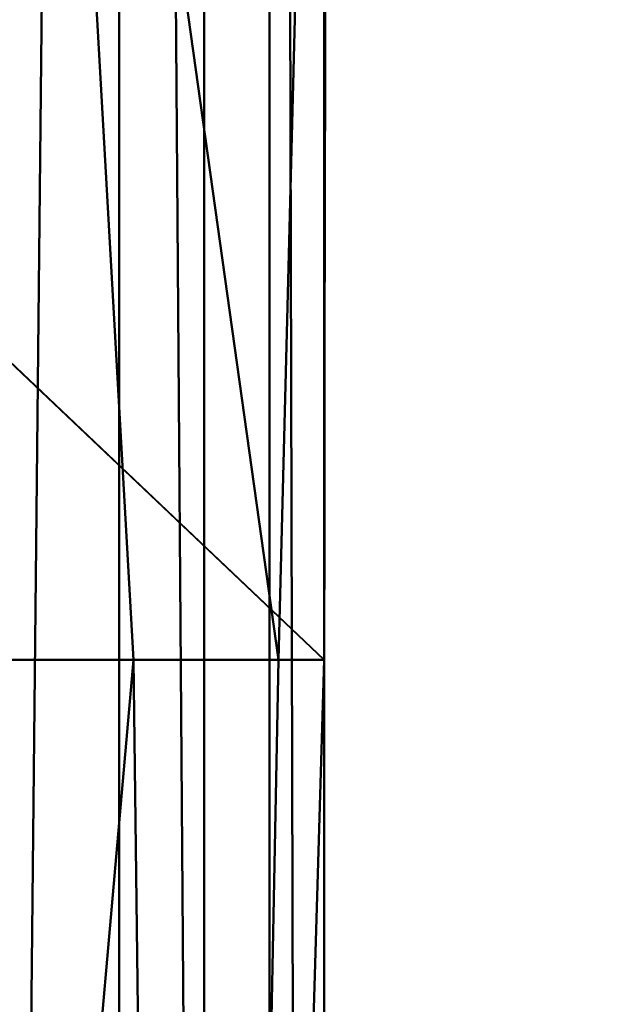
# Model space of a CAD drawing. Header units: millimetres. Extents: x -71 to 26, y -124 to 44.
# Tile 19 of 256: x 19.84 to 22.74, y -44.55 to -39.75. Entities that reach past the tile are written whole.
import ezdxf

# ---------------------------------------------------------------- set-up
doc = ezdxf.new("R2010")
doc.units = ezdxf.units.MM
doc.layers.add('A-GENM', color=13, linetype='Continuous', lineweight=30)

# ---------------------------------------------------------------- blocks, each defined once
blk = doc.blocks.new('FFAS1M_MODEL - FFAS1M_MODEL-3570-View 1')
at = {"layer": 'A-GENM', "lineweight": 40}
mesh = blk.add_polyface(dxfattribs=at)
corners = [(21.329, -100.966, 104.9351), (20.9458, -105.4778, 104.9351), (19.856, -109.5015, 104.9351), (18.1497, -113.0258, 104.9351), (15.9167, -116.0392, 104.9351), (13.2471, -118.5304, 104.9351), (10.2306, -120.4878, 104.9351), (6.9573, -121.9001, 104.9351), (3.5172, -122.7559, 104.9351), (0, -123.0437, 104.9351), (-3.5172, -122.7559, 104.9351), (-6.9573, -121.9001, 104.9351), (-10.2306, -120.4878, 104.9351), (-13.2471, -118.5304, 104.9351), (-15.9167, -116.0392, 104.9351), (-18.1497, -113.0258, 104.9351), (-19.856, -109.5015, 104.9351), (-20.9458, -105.4778, 104.9351), (-21.329, -100.966, 104.9351), (-21.329, -42.873, 104.9351), (-21.329, -2.4281, 104.9351), (-20.6022, 3.0922, 104.9351), (-18.4715, 8.2364, 104.9351), (-15.0819, 12.6538, 104.9351), (-10.6645, 16.0433, 104.9351), (-5.5204, 18.1741, 104.9351), (0, 18.9009, 104.9351), (5.5204, 18.1741, 104.9351), (10.6645, 16.0433, 104.9351), (15.0819, 12.6538, 104.9351), (18.4715, 8.2364, 104.9351), (20.6022, 3.0922, 104.9351), (21.329, -2.4281, 104.9351), (21.329, -42.873, 104.9351)]
mesh.append_faces([[corners[k] for k in face] for face in [(5, 2, 3, 4), (27, 25, 26)]], dxfattribs={"vtx0": -1})
mesh.append_faces([[corners[k] for k in face] for face in [(9, 1, 8)]], dxfattribs={"vtx0": -1, "vtx1": -1})
mesh.append_faces([[corners[k] for k in face] for face in [(17, 10, 11, 16), (30, 22, 23, 29), (28, 24, 25, 27), (29, 23, 24, 28), (17, 0, 1), (22, 30, 31)]], dxfattribs={"vtx0": -1, "vtx2": -1})
mesh.append_faces([[corners[k] for k in face] for face in [(12, 13, 16, 11), (18, 19, 0, 17), (6, 7, 2, 5)]], dxfattribs={"vtx1": -1, "vtx2": -1})
mesh.append_faces([[corners[k] for k in face] for face in [(9, 10, 17, 1)]], dxfattribs={"vtx1": -1, "vtx2": -1, "vtx3": -1})
mesh.append_faces([[corners[k] for k in face] for face in [(20, 21, 32, 33), (21, 22, 31, 32), (19, 20, 33, 0), (7, 8, 1, 2)]], dxfattribs={"vtx1": -1, "vtx3": -1})
mesh.append_faces([[corners[k] for k in face] for face in [(13, 14, 15, 16)]], dxfattribs={"vtx3": -1})
mesh = blk.add_polyface(dxfattribs=at)
corners = [(21.329, -63.2028, 139.9543), (21.329, -71.3983, 139.9543), (21.0487, -73.7299, 139.9543), (20.2516, -75.9007, 139.9543), (19.0034, -77.8804, 139.9543), (17.37, -79.6388, 139.9543), (15.417, -81.1454, 139.9543), (13.2103, -82.3701, 139.9543), (10.8155, -83.2823, 139.9543), (8.2985, -83.8519, 139.9543), (5.7249, -84.0485, 139.9543), (0, -84.0485, 139.9543), (-5.7249, -84.0485, 139.9543), (-8.2985, -83.8519, 139.9543), (-10.8155, -83.2823, 139.9543), (-13.2103, -82.3701, 139.9543), (-15.417, -81.1454, 139.9543), (-17.37, -79.6388, 139.9543), (-19.0034, -77.8804, 139.9543), (-20.2516, -75.9007, 139.9543), (-21.0487, -73.7299, 139.9543), (-21.329, -71.3983, 139.9543), (-21.329, -63.2028, 139.9543), (-21.329, -3.2873, 139.9543), (-20.6022, 2.233, 139.9543), (-18.4715, 7.3772, 139.9543), (-15.0819, 11.7946, 139.9543), (-10.6645, 15.1841, 139.9543), (-5.5204, 17.3149, 139.9543), (0, 18.0417, 139.9543), (5.5204, 17.3149, 139.9543), (10.6645, 15.1841, 139.9543), (15.0819, 11.7946, 139.9543), (18.4715, 7.3772, 139.9543), (20.6022, 2.233, 139.9543), (21.329, -3.2873, 139.9543)]
mesh.append_faces([[corners[k] for k in face] for face in [(21, 19, 20), (30, 28, 29)]], dxfattribs={"vtx0": -1})
mesh.append_faces([[corners[k] for k in face] for face in [(8, 1, 7)]], dxfattribs={"vtx0": -1, "vtx1": -1})
mesh.append_faces([[corners[k] for k in face] for face in [(22, 11, 12, 21), (33, 25, 26, 32), (31, 27, 28, 30), (32, 26, 27, 31), (25, 33, 34)]], dxfattribs={"vtx0": -1, "vtx2": -1})
mesh.append_faces([[corners[k] for k in face] for face in [(21, 17, 18, 19), (21, 12, 13, 14), (21, 14, 15, 16), (1, 5, 6, 7), (1, 3, 4, 5)]], dxfattribs={"vtx0": -1, "vtx3": -1})
mesh.append_faces([[corners[k] for k in face] for face in [(2, 3, 1)]], dxfattribs={"vtx1": -1})
mesh.append_faces([[corners[k] for k in face] for face in [(16, 17, 21), (9, 10, 1, 8)]], dxfattribs={"vtx1": -1, "vtx2": -1})
mesh.append_faces([[corners[k] for k in face] for face in [(22, 23, 0, 11)]], dxfattribs={"vtx1": -1, "vtx2": -1, "vtx3": -1})
mesh.append_faces([[corners[k] for k in face] for face in [(24, 25, 34, 35), (23, 24, 35, 0), (0, 1, 10, 11)]], dxfattribs={"vtx1": -1, "vtx3": -1})
mesh = blk.add_polyface(dxfattribs=at)
corners = [(-21.329, -42.873, 104.9351), (-21.329, -2.4281, 104.9351), (-17.2555, 10.1087, 104.9351), (-6.591, 17.857, 104.9351), (6.591, 17.857, 104.9351), (17.2555, 10.1087, 104.9351), (21.329, -2.4281, 104.9351), (21.329, -42.873, 104.9351)]
mesh.append_faces([[corners[k] for k in face] for face in [(3, 4, 1, 2)]], dxfattribs={"vtx1": -1})
mesh.append_faces([[corners[k] for k in face] for face in [(5, 6, 1, 4)]], dxfattribs={"vtx1": -1, "vtx2": -1})
mesh.append_faces([[corners[k] for k in face] for face in [(6, 7, 0, 1)]], dxfattribs={"vtx3": -1})
mesh = blk.add_polyface(dxfattribs=at)
corners = [(0, -25, 64.5061), (0, -24.9289, 66.5224), (0.0001, -24.8802, 70.0087), (0, -25.7767, 74.665), (0, -28.8068, 79.1942), (0, -34.6837, 82.3281), (0, -42.873, 83.8559), (1.2127, -42.873, 83.8559), (2.4254, -42.873, 83.8559), (3.6381, -42.873, 83.8559), (4.8508, -42.873, 83.8559), (6.0636, -42.873, 83.8559), (7.2763, -42.873, 83.8559), (8.489, -42.873, 83.8559), (9.7017, -42.873, 83.8559), (10.9144, -42.873, 83.8559), (12.1271, -42.873, 83.8559), (13.3398, -42.873, 83.8559), (14.5525, -42.873, 83.8559), (15.7652, -42.873, 83.8559), (16.978, -42.873, 83.856), (18.1907, -42.873, 83.8559), (19.3354, -42.873, 84.0298), (20.3981, -42.873, 84.6837), (21.1053, -42.873, 85.7192), (21.329, -42.873, 86.8559), (21.3626, -26.9548, 84.6788), (21.5344, -14.5053, 82.24), (21.8432, -6.6931, 79.1879), (22.2014, -2.9349, 75.2178), (22.5145, -1.7299, 70.2334), (22.7433, -1.4926, 64.5061), (19.6963, -12.9667, 64.5061), (11.3717, -21.571, 64.5061), (15.3189, -20.4803, 78.3444), (5.7444, -30.5943, 81.0037), (18.8948, -28.16, 81.8086), (11.8202, -30.0097, 81.5762), (15.2826, -31.7038, 82.2221), (7.973, -34.6697, 82.5284), (3.0632, -36.0397, 82.7296), (12.7846, -35.4521, 82.8073), (9.8233, -22.2846, 72.9415), (17.6105, -35.1184, 82.8218), (21.3492, -33.3006, 85.5467), (19.9168, -34.3921, 83.1843), (0, -37.9484, 82.9372), (20.4509, -10.6714, 71.0641), (6.6095, -23.6066, 68.3424), (19.6329, -15.2646, 78.4887), (20.9056, -8.4129, 64.5061), (4.4442, -26.3206, 77.1278), (13.5376, -19.8055, 68.3278), (5.6858, -23.2855, 64.5061), (21.0315, -9.334, 75.6009), (20.6214, -10.8864, 67.5645), (15.534, -17.2688, 64.5061), (17.7371, -15.488, 68.9955), (17.1812, -15.8093, 73.9227), (21.9603, -6.6283, 69.5316), (9.1995, -24.8169, 77.8549), (4.5335, -24.4657, 72.4157), (17.0508, -22.7588, 80.3004), (10.3389, -35.5, 82.7673), (20.6761, -27.0829, 82.7248), (20.1831, -19.6421, 80.6076), (2.222, -31.2377, 80.9866), (13.2145, -20.4308, 75.4706), (21.6724, -7.1051, 72.8951), (14.494, -18.7114, 71.7784), (8.6598, -22.9445, 66.0728), (4.2783, -24.4107, 65.9165), (8.8487, -28.7167, 80.6128), (12.0046, -24.4321, 79.1595), (21.1477, -13.503, 79.8193), (21.0332, -10.812, 77.7775), (19.6926, -12.8901, 76.6785), (19.5428, -12.2188, 74.0896), (17.7322, -17.0193, 77.8168), (16.5217, -17.3389, 76.2879), (3.1585, -24.5421, 67.5901), (4.0487, -24.3353, 69.7775), (18.8056, -14.2763, 66.8018), (16.2333, -17.5245, 66.7546), (13.4528, -19.4199, 64.5061), (12.5675, -20.7286, 66.1691), (10.7463, -21.77, 67.5099), (11.1089, -21.3676, 70.0979), (17.6152, -15.1177, 64.5061), (5.5301, -37.0484, 82.979), (18.5251, -14.0179, 71.5456), (16.6333, -16.5688, 70.89), (15.7216, -17.7831, 69.0076), (22.6289, -1.6113, 67.3698), (21.8245, -4.9527, 64.5061), (22.0155, -6.9137, 66.8232), (7.4683, -24.2783, 75.5156), (10.09, -22.793, 75.4494), (6.7106, -26.1892, 78.0098), (4.6628, -28.37, 79.4225), (2.4135, -28.0963, 78.7268), (0, -25.3284, 72.3369), (2.9201, -25.5258, 74.8776), (7.5382, -23.2447, 70.9239), (14.3562, -25.403, 80.5067), (22.3579, -2.3324, 72.7256), (0, -24.9644, 65.5143)]
mesh.append_faces([[corners[k] for k in face] for face in [(7, 46, 6)]], dxfattribs={"vtx0": -1})
mesh.append_faces([[corners[k] for k in face] for face in [(24, 45, 23), (5, 66, 4), (21, 43, 20), (23, 45, 22), (101, 81, 2), (0, 71, 53)]], dxfattribs={"vtx0": -1, "vtx1": -1})
mesh.append_faces([[corners[k] for k in face] for face in [(36, 38, 43), (96, 102, 51), (97, 42, 96), (83, 57, 82), (75, 76, 49), (103, 48, 81), (5, 40, 66), (59, 95, 55), (48, 70, 71), (105, 59, 68), (19, 43, 38), (74, 49, 65), (36, 64, 65), (38, 37, 41), (72, 60, 98), (33, 70, 85), (43, 22, 45), (86, 87, 52), (40, 46, 7), (37, 72, 63), (48, 71, 80), (63, 15, 41), (38, 36, 62), (67, 34, 79), (40, 89, 35), (63, 41, 37), (12, 39, 89), (96, 60, 97), (45, 44, 64), (74, 75, 49), (18, 38, 41), (44, 45, 24), (100, 66, 99), (47, 57, 90), (34, 104, 62), (36, 45, 64), (104, 38, 62), (43, 45, 36), (96, 98, 60), (47, 55, 57), (47, 68, 59), (79, 77, 58), (57, 55, 82), (59, 55, 47), (55, 32, 82), (67, 69, 42), (69, 91, 92), (78, 49, 76), (77, 68, 47), (72, 35, 39), (60, 72, 73), (102, 96, 61), (80, 81, 48), (65, 62, 36), (78, 62, 49), (13, 63, 39), (65, 49, 62), (64, 27, 65), (74, 65, 27), (40, 35, 66), (99, 35, 98), (67, 60, 73), (69, 67, 58), (54, 29, 68), (58, 90, 91), (69, 52, 87), (71, 70, 53), (85, 86, 52), (71, 1, 80), (63, 72, 39), (37, 104, 73), (37, 73, 72), (67, 73, 34), (75, 28, 54), (28, 75, 74), (76, 75, 54), (77, 76, 54), (78, 79, 34), (68, 77, 54), (90, 77, 47), (76, 77, 79), (62, 78, 34), (79, 78, 76), (67, 79, 58), (2, 81, 80), (103, 81, 61), (88, 83, 82), (92, 83, 52), (85, 52, 83), (84, 85, 83), (86, 85, 70), (70, 48, 86), (48, 103, 87), (48, 87, 86), (69, 87, 42), (35, 89, 39), (89, 40, 9), (91, 90, 57), (77, 90, 58), (92, 91, 57), (58, 91, 69), (83, 92, 57), (69, 92, 52), (94, 95, 93), (55, 95, 50), (93, 95, 59), (96, 42, 103), (98, 96, 51), (60, 67, 97), (67, 42, 97), (99, 98, 51), (72, 98, 35), (100, 99, 51), (66, 35, 99), (100, 51, 102), (66, 100, 4), (81, 101, 61), (101, 102, 61), (100, 102, 3), (96, 103, 61), (87, 103, 42), (73, 104, 34), (38, 104, 37)]], dxfattribs={"vtx0": -1, "vtx1": -1, "vtx2": -1})
mesh.append_faces([[corners[k] for k in face] for face in [(70, 33, 53), (102, 101, 3), (43, 19, 20), (89, 11, 12), (64, 44, 26), (39, 12, 13), (71, 0, 106), (59, 30, 93), (83, 88, 56), (83, 56, 84), (82, 32, 88), (68, 29, 105)]], dxfattribs={"vtx0": -1, "vtx2": -1})
mesh.append_faces([[corners[k] for k in face] for face in [(63, 13, 14, 15), (89, 9, 10, 11)]], dxfattribs={"vtx0": -1, "vtx3": -1})
mesh.append_faces([[corners[k] for k in face] for face in [(3, 4, 100), (17, 18, 41, 16), (5, 46, 40), (50, 32, 55), (21, 22, 43), (18, 19, 38), (8, 9, 40, 7), (15, 16, 41), (94, 50, 95), (28, 29, 54), (84, 33, 85), (26, 27, 64), (105, 30, 59), (27, 28, 74), (1, 2, 80), (106, 1, 71)]], dxfattribs={"vtx1": -1, "vtx2": -1})
mesh.append_faces([[corners[k] for k in face] for face in [(24, 25, 44), (93, 31, 94)]], dxfattribs={"vtx2": -1})
mesh = blk.add_polyface(dxfattribs=at)
corners = [(21.329, -100.966, 106.8182), (21.329, -2.4281, 106.8182), (21.0611, -2.4281, 107.8182), (20.329, -2.4281, 108.5502), (19.329, -2.4281, 108.8182), (19.329, -100.966, 108.8182), (20.3291, -100.966, 108.5502), (21.061, -100.966, 107.8182)]
mesh.append_faces([[corners[k] for k in face] for face in [(3, 6, 7)]], dxfattribs={"vtx0": -1, "vtx2": -1})
mesh.append_faces([[corners[k] for k in face] for face in [(1, 2, 0)]], dxfattribs={"vtx1": -1})
mesh.append_faces([[corners[k] for k in face] for face in [(7, 0, 2), (2, 3, 7), (5, 6, 3)]], dxfattribs={"vtx1": -1, "vtx2": -1})
mesh.append_faces([[corners[k] for k in face] for face in [(3, 4, 5)]], dxfattribs={"vtx2": -1})
mesh = blk.add_polyface(dxfattribs=at)
corners = [(21.329, -100.966, 106.8182), (21.329, -100.966, 104.9351), (21.329, -42.873, 104.9351), (21.329, -2.4281, 104.9351), (21.329, -2.4281, 106.8182)]
mesh.append_faces([[corners[k] for k in face] for face in [(0, 1, 2)]], dxfattribs={"vtx2": -1})
mesh.append_faces([[corners[k] for k in face] for face in [(2, 3, 4, 0)]], dxfattribs={"vtx3": -1})
mesh = blk.add_polyface(dxfattribs=at)
corners = [(19.329, -3.2873, 143), (19.329, -63.2028, 143), (20.7432, -63.2028, 142.4142), (21.329, -63.2028, 141), (21.329, -3.2873, 141), (20.7432, -3.2873, 142.4142)]
mesh.append_faces([[corners[k] for k in face] for face in [(0, 1, 2, 5), (3, 4, 5, 2)]], dxfattribs={"vtx2": -1})
mesh = blk.add_polyface(dxfattribs=at)
corners = [(21.329, -63.2028, 141), (21.329, -63.2028, 139.9543), (21.329, -3.2873, 139.9543), (21.329, -3.2873, 141)]
mesh.append_faces([[corners[k] for k in face] for face in [(0, 1, 2, 3)]])
mesh = blk.add_polyface(dxfattribs=at)
corners = [(21.3289, -39.0678, 90.0144), (21.3288, -39.8025, 89.8478), (21.3288, -39.8112, 90.5953), (21.3288, -39.3889, 101.7429), (21.3289, -39.6247, 102.398), (21.3289, -39.1287, 102.3188), (21.3288, -39.9228, 91.3484), (21.3287, -39.4111, 91.7396), (21.3288, -39.2385, 90.8869), (21.329, -39.7596, 104.9351), (21.329, -39.2407, 104.9351), (21.329, -39.4612, 104.2566), (21.3287, -39.777, 98.6206), (21.3287, -39.2229, 99.3662), (21.3286, -39.0318, 98.4919), (21.3287, -39.6623, 93.2562), (21.3287, -39.1174, 92.9046), (21.3287, -39.5456, 92.4926), (21.329, -39.6622, 103.5626), (21.329, -39.1074, 103.6184), (21.3289, -39.3107, 102.9614), (21.3288, -39.581, 100.662), (21.3288, -39.7497, 101.2744), (21.3288, -39.2495, 101.0796), (21.3286, -39.3513, 96.337), (21.3286, -39.0533, 95.6409), (21.3286, -39.8345, 95.9488), (21.3286, -39.4503, 96.8613), (21.3286, -39.488, 97.3887), (21.3286, -39.0301, 96.8951), (21.3286, -39.4131, 98.1715), (21.3287, -39.7843, 93.9469), (21.3286, -39.2154, 94.3058), (21.3286, -39.1898, 93.5968), (21.3286, -39.5315, 94.9286), (21.3287, -39.095, 100.4183), (21.3287, -39.3424, 99.9064), (21.3292, -39.7807, 87.1148), (21.3291, -39.6923, 87.8113), (21.3293, -39.1403, 86.9526), (21.3291, -39.2946, 88.2529), (21.3293, -39.0274, 87.6029), (21.3286, -38.9682, 97.6051), (21.3287, -38.9662, 92.2162), (21.3313, -39.4586, 86.4086), (21.329, -39.6436, 88.7484), (21.329, -39.1514, 88.8767), (21.3287, -39.8904, 99.3756), (21.3287, -39.7528, 100.0927), (21.3286, -39.8933, 96.6548), (21.3289, -39.4104, 89.4169)]
mesh.append_faces([[corners[k] for k in face] for face in [(0, 1, 2), (3, 4, 5), (6, 7, 8), (12, 13, 14), (15, 16, 17), (18, 11, 19), (20, 18, 19), (5, 4, 20), (21, 22, 23), (3, 23, 22), (24, 25, 26), (27, 28, 29), (27, 29, 24), (12, 14, 30), (31, 32, 33), (25, 34, 26), (35, 36, 21), (37, 38, 39), (38, 40, 41), (38, 41, 39), (28, 30, 42), (35, 21, 23), (15, 31, 33), (16, 15, 33), (7, 17, 43), (0, 2, 8), (37, 39, 44), (40, 45, 46), (47, 36, 13), (36, 48, 21), (24, 49, 27), (45, 50, 46), (0, 50, 1)]], dxfattribs={"vtx0": -1, "vtx1": -1, "vtx2": -1})
mesh.append_faces([[corners[k] for k in face] for face in [(9, 10, 11)]], dxfattribs={"vtx1": -1, "vtx2": -1})
mesh = blk.add_polyface(dxfattribs=at)
corners = [(21.3288, -40.1647, 100.6822), (21.3288, -39.7497, 101.2744), (21.3288, -39.581, 100.662), (21.3289, -39.6247, 102.398), (21.3289, -39.974, 102.9989), (21.3289, -39.3107, 102.9614), (21.329, -39.9888, 104.3028), (21.329, -39.7596, 104.9351), (21.329, -39.4612, 104.2566), (21.3287, -39.8464, 97.9539), (21.3286, -39.4131, 98.1715), (21.3286, -39.488, 97.3887), (21.3287, -40.0946, 92.8487), (21.3287, -39.6623, 93.2562), (21.3287, -39.5456, 92.4926), (21.3287, -40.0525, 92.0989), (21.3287, -39.4111, 91.7396), (21.3288, -39.9228, 91.3484), (21.329, -39.6622, 103.5626), (21.3289, -40.0652, 102.4232), (21.3289, -39.8479, 101.8861), (21.3288, -39.3889, 101.7429), (21.3287, -39.777, 98.6206), (21.3286, -39.8345, 95.9488), (21.3286, -39.8933, 96.6548), (21.3286, -39.3513, 96.337), (21.3287, -40.0524, 97.3495), (21.3286, -39.4503, 96.8613), (21.3286, -39.5315, 94.9286), (21.3287, -40.3687, 95.4589), (21.3286, -39.2154, 94.3058), (21.3287, -40.0335, 94.6622), (21.329, -39.6436, 88.7484), (21.3289, -39.8928, 89.2963), (21.3289, -39.4104, 89.4169), (21.3287, -39.8904, 99.3756), (21.3287, -39.2229, 99.3662), (21.3287, -39.7528, 100.0927), (21.3287, -39.7843, 93.9469), (21.3288, -39.8112, 90.5953), (21.3288, -39.2385, 90.8869), (21.3291, -39.6923, 87.8113), (21.3292, -39.7807, 87.1148), (21.329, -40.3327, 87.7053), (21.3313, -39.4586, 86.4086), (21.3308, -40.1415, 86.4981), (21.3289, -40.1466, 88.2465), (21.3291, -39.2946, 88.2529), (21.3289, -40.1735, 88.8556), (21.3288, -39.8025, 89.8478), (21.3287, -39.3424, 99.9064)]
mesh.append_faces([[corners[k] for k in face] for face in [(0, 1, 2), (3, 4, 5), (6, 7, 8), (9, 10, 11), (12, 13, 14), (15, 16, 17), (8, 18, 6), (18, 5, 4), (19, 3, 20), (20, 3, 21), (1, 20, 21), (10, 9, 22), (23, 24, 25), (9, 11, 26), (27, 26, 11), (28, 29, 23), (28, 30, 31), (32, 33, 34), (4, 3, 19), (35, 36, 22), (0, 2, 37), (30, 38, 31), (12, 14, 15), (14, 16, 15), (39, 17, 40), (41, 42, 43), (46, 32, 47), (46, 47, 41), (33, 32, 48), (33, 49, 34), (35, 37, 50), (26, 27, 24)]], dxfattribs={"vtx0": -1, "vtx1": -1, "vtx2": -1})
mesh.append_faces([[corners[k] for k in face] for face in [(44, 45, 42)]], dxfattribs={"vtx1": -1, "vtx2": -1})
mesh = blk.add_polyface(dxfattribs=at)
corners = [(21.329, -39.6622, 103.5626), (21.329, -40.2222, 103.6726), (21.329, -39.9888, 104.3028), (21.3286, -39.8345, 95.9488), (21.3287, -40.3687, 95.4589), (21.3287, -40.3606, 96.3079), (21.3289, -39.974, 102.9989), (21.3289, -40.0652, 102.4232), (21.329, -40.6749, 102.9918), (21.3288, -40.5995, 97.7576), (21.3287, -39.8464, 97.9539), (21.3287, -40.0524, 97.3495), (21.3286, -39.8933, 96.6548), (21.3287, -40.5181, 97), (21.3287, -40.4132, 93.4905), (21.3287, -39.7843, 93.9469), (21.3287, -39.6623, 93.2562), (21.3288, -40.5849, 98.5107), (21.3287, -39.777, 98.6206), (21.3288, -40.3759, 89.7589), (21.3289, -39.8928, 89.2963), (21.3289, -40.1735, 88.8556), (21.3292, -39.7807, 87.1148), (21.3308, -40.1415, 86.4981), (21.329, -40.4964, 87.099), (21.3288, -39.7497, 101.2744), (21.3288, -40.1647, 100.6822), (21.3289, -40.3068, 101.3835), (21.329, -40.2785, 104.9351), (21.329, -39.7596, 104.9351), (21.3287, -39.7528, 100.0927), (21.3287, -39.8904, 99.3756), (21.3288, -40.419, 99.7737), (21.3288, -40.3549, 99.0957), (21.3286, -39.5315, 94.9286), (21.3287, -40.0335, 94.6622), (21.3289, -39.8479, 101.8861), (21.3289, -40.4105, 102.091), (21.3287, -40.4021, 94.1894), (21.3287, -40.0946, 92.8487), (21.3288, -39.9228, 91.3484), (21.3288, -40.7214, 91.8636), (21.3287, -40.0525, 92.0989), (21.3288, -39.8112, 90.5953), (21.3288, -40.602, 90.9475), (21.3288, -39.8025, 89.8478), (21.3288, -40.2808, 90.3469), (21.329, -40.3327, 87.7053), (21.3289, -40.1466, 88.2465), (21.3291, -39.6923, 87.8113), (21.329, -39.6436, 88.7484)]
mesh.append_faces([[corners[k] for k in face] for face in [(0, 1, 2), (3, 4, 5), (6, 7, 8), (9, 10, 11), (11, 12, 13), (14, 15, 16), (1, 0, 6), (10, 17, 18), (19, 20, 21), (22, 23, 24), (25, 26, 27), (30, 31, 32), (31, 33, 32), (5, 12, 3), (4, 34, 35), (27, 36, 25), (7, 36, 37), (32, 26, 30), (27, 37, 36), (15, 38, 35), (15, 14, 38), (14, 16, 39), (40, 41, 42), (43, 44, 40), (19, 45, 20), (45, 19, 46), (22, 24, 47), (47, 48, 49), (46, 44, 43), (45, 46, 43), (50, 48, 21), (33, 18, 17), (18, 33, 31)]], dxfattribs={"vtx0": -1, "vtx1": -1, "vtx2": -1})
mesh.append_faces([[corners[k] for k in face] for face in [(28, 29, 2)]], dxfattribs={"vtx1": -1, "vtx2": -1})
mesh = blk.add_polyface(dxfattribs=at)
corners = [(21.3288, -40.7466, 95.9369), (21.3287, -40.3606, 96.3079), (21.3287, -40.3687, 95.4589), (21.329, -40.5147, 104.3036), (21.329, -40.2222, 103.6726), (21.329, -40.7361, 103.6907), (21.3286, -39.8933, 96.6548), (21.3287, -40.5181, 97), (21.3287, -40.0525, 92.0989), (21.3288, -40.8192, 92.8522), (21.3287, -40.0946, 92.8487), (21.3288, -40.419, 99.7737), (21.3288, -40.3549, 99.0957), (21.3289, -41.1527, 99.3461), (21.329, -40.6749, 102.9918), (21.3289, -39.974, 102.9989), (21.3289, -40.4105, 102.091), (21.3289, -40.3068, 101.3835), (21.3289, -40.7992, 101.6435), (21.329, -39.9888, 104.3028), (21.329, -40.2785, 104.9351), (21.329, -40.7974, 104.9351), (21.3288, -40.5995, 97.7576), (21.3287, -40.0524, 97.3495), (21.3288, -40.9189, 96.5448), (21.3288, -40.8949, 94.6066), (21.3287, -40.0335, 94.6622), (21.3288, -40.5849, 98.5107), (21.3287, -39.8464, 97.9539), (21.3289, -40.6744, 88.7787), (21.3289, -40.1466, 88.2465), (21.3289, -40.6946, 88.2194), (21.3289, -40.1735, 88.8556), (21.329, -40.4964, 87.099), (21.329, -40.8463, 87.5976), (21.329, -40.3327, 87.7053), (21.3289, -40.0652, 102.4232), (21.3288, -40.5557, 100.3752), (21.3289, -40.7214, 100.965), (21.3288, -40.1647, 100.6822), (21.3287, -40.4021, 94.1894), (21.3287, -40.4132, 93.4905), (21.3288, -40.9168, 93.9413), (21.3288, -40.602, 90.9475), (21.3288, -40.7214, 91.8636), (21.3288, -39.9228, 91.3484), (21.3304, -40.8244, 86.5875), (21.3308, -40.1415, 86.4981), (21.3288, -40.3759, 89.7589), (21.3288, -40.8193, 90.2864), (21.3288, -40.2808, 90.3469)]
mesh.append_faces([[corners[k] for k in face] for face in [(20, 3, 21), (46, 33, 47)]], dxfattribs={"vtx0": -1, "vtx1": -1})
mesh.append_faces([[corners[k] for k in face] for face in [(0, 1, 2), (3, 4, 5), (6, 1, 7), (8, 9, 10), (11, 12, 13), (14, 4, 15), (16, 17, 18), (3, 19, 4), (3, 20, 19), (5, 4, 14), (7, 22, 23), (1, 24, 7), (25, 2, 26), (27, 28, 22), (29, 30, 31), (30, 29, 32), (33, 34, 35), (14, 36, 16), (37, 38, 39), (39, 38, 17), (18, 17, 38), (40, 25, 26), (41, 42, 40), (9, 41, 10), (43, 44, 45), (9, 8, 44), (32, 29, 48), (48, 49, 50), (43, 50, 49), (31, 30, 35), (34, 31, 35), (39, 11, 37)]], dxfattribs={"vtx0": -1, "vtx1": -1, "vtx2": -1})
mesh = blk.add_polyface(dxfattribs=at)
corners = [(21.3288, -40.8192, 92.8522), (21.3288, -41.1626, 93.3991), (21.3287, -40.4132, 93.4905), (21.3289, -41.4444, 92.4982), (21.3288, -40.7214, 91.8636), (21.3288, -40.9168, 93.9413), (21.3288, -40.8949, 94.6066), (21.3287, -40.4021, 94.1894), (21.329, -41.3907, 103.6049), (21.329, -40.7361, 103.6907), (21.329, -40.6749, 102.9918), (21.3289, -41.3251, 96.09), (21.3288, -40.9189, 96.5448), (21.3288, -40.7466, 95.9369), (21.3288, -40.5849, 98.5107), (21.3288, -40.5995, 97.7576), (21.3289, -41.3895, 98.3575), (21.3289, -40.8436, 102.2253), (21.3289, -40.4105, 102.091), (21.3289, -40.7992, 101.6435), (21.3288, -40.419, 99.7737), (21.3289, -41.1527, 99.3461), (21.3289, -41.1789, 100.3136), (21.329, -40.7974, 104.9351), (21.329, -40.5147, 104.3036), (21.329, -41.0928, 104.2702), (21.3287, -40.3606, 96.3079), (21.3288, -41.2258, 97.4323), (21.3287, -40.5181, 97), (21.329, -40.8463, 87.5976), (21.3304, -40.8244, 86.5875), (21.3289, -41.3903, 87.6737), (21.3289, -40.9461, 89.6487), (21.3289, -40.6744, 88.7787), (21.3289, -41.0824, 89.1498), (21.3288, -40.8193, 90.2864), (21.3288, -40.3759, 89.7589), (21.3287, -40.3687, 95.4589), (21.3288, -41.0763, 95.2612), (21.3289, -40.6946, 88.2194), (21.3289, -40.7214, 100.965), (21.3288, -40.5557, 100.3752), (21.3289, -41.2947, 101.2475), (21.3289, -41.2448, 102.0203), (21.3288, -40.602, 90.9475), (21.3289, -41.4162, 91.664), (21.329, -41.2258, 102.6796), (21.329, -40.4964, 87.099), (21.3289, -41.3507, 90.6839), (21.3289, -41.1536, 88.6267), (21.3288, -40.3549, 99.0957)]
mesh.append_faces([[corners[k] for k in face] for face in [(0, 1, 2), (3, 0, 4), (5, 6, 7), (8, 9, 10), (11, 12, 13), (14, 15, 16), (17, 18, 19), (20, 21, 22), (23, 24, 25), (25, 24, 9), (21, 14, 16), (26, 13, 12), (27, 28, 12), (28, 27, 15), (29, 30, 31), (32, 33, 34), (35, 36, 32), (37, 38, 13), (39, 29, 31), (22, 40, 41), (42, 19, 40), (19, 43, 17), (44, 45, 4), (37, 6, 38), (10, 18, 17), (10, 17, 46), (30, 29, 47), (48, 44, 35), (39, 49, 33), (34, 33, 49), (36, 33, 32), (22, 41, 20), (21, 50, 14), (2, 1, 5)]], dxfattribs={"vtx0": -1, "vtx1": -1, "vtx2": -1})
mesh = blk.add_polyface(dxfattribs=at)
corners = [(21.329, -41.2258, 102.6796), (21.3289, -40.8436, 102.2253), (21.3289, -41.2448, 102.0203), (21.3289, -41.462, 94.1673), (21.3288, -40.8949, 94.6066), (21.3288, -40.9168, 93.9413), (21.3289, -41.3507, 90.6839), (21.3289, -41.4162, 91.664), (21.3288, -40.602, 90.9475), (21.3289, -40.9461, 89.6487), (21.3289, -41.0824, 89.1498), (21.3289, -41.4269, 89.5864), (21.3289, -41.2947, 101.2475), (21.3289, -40.7992, 101.6435), (21.329, -41.0928, 104.2702), (21.329, -40.7361, 103.6907), (21.329, -41.3907, 103.6049), (21.329, -41.6212, 104.2678), (21.329, -41.3163, 104.9351), (21.3288, -40.9189, 96.5448), (21.3289, -41.3251, 96.09), (21.3289, -41.6047, 96.8039), (21.3289, -41.3895, 98.3575), (21.3288, -40.5995, 97.7576), (21.3288, -41.2258, 97.4323), (21.329, -40.6749, 102.9918), (21.329, -40.7974, 104.9351), (21.3288, -41.0763, 95.2612), (21.3289, -41.7151, 95.4202), (21.3288, -40.7466, 95.9369), (21.3289, -41.4444, 92.4982), (21.3288, -40.7214, 91.8636), (21.3289, -41.7258, 90.1023), (21.3288, -40.8193, 90.2864), (21.3289, -41.4502, 94.8179), (21.3289, -41.5946, 99.1343), (21.3289, -41.1527, 99.3461), (21.3289, -41.1789, 100.3136), (21.329, -41.8395, 100.6851), (21.3289, -41.79, 99.8973), (21.3289, -40.7214, 100.965), (21.3289, -41.715, 93.5249), (21.3288, -41.1626, 93.3991), (21.329, -41.7197, 102.7733), (21.329, -41.655, 101.8311), (21.3304, -40.8244, 86.5875), (21.3299, -41.5073, 86.677), (21.3289, -41.3903, 87.6737), (21.3289, -40.6946, 88.2194), (21.3289, -41.1536, 88.6267), (21.3289, -41.889, 89.452), (21.3288, -40.8192, 92.8522)]
mesh.append_faces([[corners[k] for k in face] for face in [(0, 1, 2), (3, 4, 5), (6, 7, 8), (9, 10, 11), (12, 2, 13), (14, 15, 16), (17, 14, 16), (17, 18, 14), (19, 20, 21), (22, 23, 24), (25, 0, 16), (27, 28, 20), (27, 20, 29), (19, 21, 24), (30, 31, 7), (32, 6, 33), (34, 28, 27), (22, 35, 36), (12, 37, 38), (36, 39, 37), (37, 12, 40), (4, 34, 27), (34, 4, 3), (30, 41, 42), (42, 3, 5), (0, 2, 43), (12, 44, 2), (48, 47, 49), (9, 32, 33), (49, 50, 10), (32, 9, 11), (30, 42, 51)]], dxfattribs={"vtx0": -1, "vtx1": -1, "vtx2": -1})
mesh.append_faces([[corners[k] for k in face] for face in [(18, 26, 14), (45, 46, 47)]], dxfattribs={"vtx1": -1, "vtx2": -1})
mesh = blk.add_polyface(dxfattribs=at)
corners = [(21.3289, -41.5946, 99.1343), (21.3289, -41.79, 99.8973), (21.3289, -41.1527, 99.3461), (21.3289, -41.9411, 94.5562), (21.3289, -41.7151, 95.4202), (21.3289, -41.4502, 94.8179), (21.3289, -41.6047, 96.8039), (21.3289, -41.3251, 96.09), (21.3289, -41.9075, 96.1618), (21.3288, -41.1626, 93.3991), (21.3289, -41.715, 93.5249), (21.3289, -41.462, 94.1673), (21.3289, -41.3895, 98.3575), (21.3289, -41.875, 98.6599), (21.329, -41.8395, 100.6851), (21.3289, -41.1789, 100.3136), (21.3289, -41.955, 98.0734), (21.3288, -41.2258, 97.4323), (21.329, -42.0156, 97.4176), (21.329, -41.3907, 103.6049), (21.329, -41.7815, 103.7724), (21.329, -41.6212, 104.2678), (21.329, -41.655, 101.8311), (21.329, -41.7197, 102.7733), (21.3289, -41.2448, 102.0203), (21.3289, -41.2947, 101.2475), (21.329, -41.8839, 101.3486), (21.329, -41.3163, 104.9351), (21.329, -41.8352, 104.9351), (21.3289, -42.0302, 88.5187), (21.3289, -41.889, 89.452), (21.3289, -41.1536, 88.6267), (21.3289, -41.3903, 87.6737), (21.3299, -41.5073, 86.677), (21.3289, -41.8546, 87.2804), (21.329, -42.1431, 90.6764), (21.3289, -41.3507, 90.6839), (21.3289, -41.7258, 90.1023), (21.329, -42.0781, 99.2196), (21.329, -42.3199, 92.8287), (21.3289, -41.4444, 92.4982), (21.3289, -41.9708, 94.0135), (21.329, -41.2258, 102.6796), (21.329, -42.0891, 101.9661), (21.3289, -41.4269, 89.5864), (21.3289, -41.0824, 89.1498), (21.329, -42.159, 91.7458), (21.3289, -41.4162, 91.664), (21.3289, -41.7839, 91.205), (21.3289, -41.9583, 92.3108)]
mesh.append_faces([[corners[k] for k in face] for face in [(27, 21, 28)]], dxfattribs={"vtx0": -1, "vtx1": -1})
mesh.append_faces([[corners[k] for k in face] for face in [(0, 1, 2), (3, 4, 5), (6, 7, 8), (9, 10, 11), (12, 13, 0), (1, 14, 15), (16, 17, 18), (19, 20, 21), (22, 23, 24), (25, 26, 22), (29, 30, 31), (18, 17, 6), (32, 29, 31), (32, 33, 34), (35, 36, 37), (8, 7, 4), (17, 16, 12), (12, 16, 13), (1, 0, 38), (11, 3, 5), (39, 10, 40), (41, 11, 10), (19, 42, 23), (11, 41, 3), (25, 14, 26), (23, 22, 43), (44, 45, 30), (30, 37, 44), (23, 20, 19), (46, 47, 48), (47, 36, 48), (35, 48, 36), (47, 49, 40)]], dxfattribs={"vtx0": -1, "vtx1": -1, "vtx2": -1})
mesh = blk.add_polyface(dxfattribs=at)
corners = [(21.329, -42.3598, 101.1272), (21.329, -42.0891, 101.9661), (21.329, -41.8839, 101.3486), (21.329, -42.0156, 97.4176), (21.329, -42.442, 97.8161), (21.3289, -41.955, 98.0734), (21.3289, -41.7151, 95.4202), (21.329, -42.3346, 95.6753), (21.3289, -41.9075, 96.1618), (21.329, -42.1431, 90.6764), (21.329, -42.3684, 91.2323), (21.3289, -41.7839, 91.205), (21.3289, -41.6047, 96.8039), (21.329, -42.1585, 96.7823), (21.329, -42.1699, 104.2665), (21.329, -41.6212, 104.2678), (21.329, -41.7815, 103.7724), (21.329, -42.3486, 100.2729), (21.329, -41.8395, 100.6851), (21.3289, -41.79, 99.8973), (21.329, -41.7197, 102.7733), (21.329, -42.1492, 103.5554), (21.329, -41.8352, 104.9351), (21.329, -42.3636, 102.8194), (21.3289, -42.0302, 88.5187), (21.3289, -41.3903, 87.6737), (21.329, -42.2539, 87.843), (21.3289, -41.8546, 87.2804), (21.3299, -41.5073, 86.677), (21.3295, -42.1901, 86.7665), (21.329, -42.3379, 89.9861), (21.3289, -41.7258, 90.1023), (21.3289, -41.889, 89.452), (21.329, -42.3721, 95.0226), (21.3289, -41.9411, 94.5562), (21.329, -42.3476, 98.5576), (21.3289, -41.875, 98.6599), (21.329, -42.0781, 99.2196), (21.3289, -41.5946, 99.1343), (21.329, -42.201, 99.7516), (21.3289, -41.9708, 94.0135), (21.329, -42.4103, 94.259), (21.3289, -41.715, 93.5249), (21.329, -42.3199, 92.8287), (21.329, -42.3334, 93.5495), (21.3289, -41.9583, 92.3108), (21.3289, -41.4444, 92.4982), (21.3289, -41.4162, 91.664), (21.329, -42.159, 91.7458), (21.329, -41.655, 101.8311), (21.329, -42.3947, 89.4472), (21.329, -42.3541, 104.9351)]
mesh.append_faces([[corners[k] for k in face] for face in [(0, 1, 2), (3, 4, 5), (6, 7, 8), (9, 10, 11), (12, 13, 3), (14, 15, 16), (17, 18, 19), (16, 20, 21), (15, 14, 22), (21, 20, 23), (1, 23, 20), (24, 25, 26), (13, 12, 8), (26, 25, 27), (30, 31, 32), (31, 30, 9), (33, 6, 34), (35, 36, 5), (36, 35, 37), (38, 36, 37), (37, 39, 19), (40, 41, 34), (42, 43, 44), (45, 43, 46), (2, 18, 0), (47, 48, 45), (44, 40, 42), (48, 11, 10), (49, 2, 1), (32, 24, 50), (14, 16, 21), (17, 19, 39)]], dxfattribs={"vtx0": -1, "vtx1": -1, "vtx2": -1})
mesh.append_faces([[corners[k] for k in face] for face in [(27, 28, 29), (14, 51, 22)]], dxfattribs={"vtx0": -1, "vtx2": -1})
mesh = blk.add_polyface(dxfattribs=at)
corners = [(21.3289, -41.9075, 96.1618), (21.329, -42.4102, 96.2804), (21.329, -42.1585, 96.7823), (21.329, -42.873, 103.2503), (21.329, -42.1492, 103.5554), (21.329, -42.3636, 102.8194), (21.329, -42.873, 88.2735), (21.3289, -42.0302, 88.5187), (21.329, -42.2539, 87.843), (21.329, -42.4103, 94.259), (21.3289, -41.9708, 94.0135), (21.329, -42.3334, 93.5495), (21.329, -42.442, 97.8161), (21.329, -42.0156, 97.4176), (21.329, -42.4457, 97.264), (21.329, -42.3721, 95.0226), (21.3289, -41.9411, 94.5562), (21.329, -42.3476, 98.5576), (21.3289, -41.955, 98.0734), (21.329, -42.0891, 101.9661), (21.329, -42.5482, 101.9782), (21.329, -42.873, 91.1085), (21.329, -42.3684, 91.2323), (21.329, -42.1431, 90.6764), (21.329, -42.873, 88.9822), (21.329, -42.3947, 89.4472), (21.329, -42.38, 87.3084), (21.3289, -41.8546, 87.2804), (21.3295, -42.1901, 86.7665), (21.329, -42.873, 91.8172), (21.329, -42.159, 91.7458), (21.3289, -41.889, 89.452), (21.329, -42.3379, 89.9861), (21.329, -42.4357, 92.2324), (21.329, -42.3199, 92.8287), (21.3289, -41.9583, 92.3108), (21.329, -42.873, 90.3997), (21.329, -42.873, 96.7785), (21.329, -42.873, 95.361), (21.329, -42.3346, 95.6753), (21.329, -42.873, 99.0384), (21.329, -42.0781, 99.2196), (21.3289, -41.7151, 95.4202), (21.329, -42.873, 100.7232), (21.329, -42.3598, 101.1272), (21.329, -42.3486, 100.2729), (21.329, -42.201, 99.7516), (21.329, -42.873, 99.8808), (21.329, -41.8395, 100.6851), (21.329, -42.873, 93.2347), (21.329, -42.873, 86.8559), (21.329, -42.873, 87.5647), (21.329, -42.873, 104.0927), (21.329, -42.1699, 104.2665)]
mesh.append_faces([[corners[k] for k in face] for face in [(50, 26, 28)]], dxfattribs={"vtx0": -1, "vtx1": -1})
mesh.append_faces([[corners[k] for k in face] for face in [(0, 1, 2), (3, 4, 5), (6, 7, 8), (9, 10, 11), (12, 13, 14), (9, 15, 16), (17, 18, 12), (19, 20, 5), (21, 22, 23), (7, 24, 25), (26, 8, 27), (26, 27, 28), (22, 29, 30), (31, 25, 32), (33, 34, 35), (36, 23, 32), (2, 1, 37), (15, 38, 39), (17, 40, 41), (39, 1, 0), (42, 15, 39), (43, 44, 45), (46, 47, 45), (45, 44, 48), (34, 49, 11), (13, 2, 14), (37, 14, 2), (8, 26, 51), (52, 53, 4), (44, 20, 19), (46, 41, 40), (33, 35, 30), (29, 33, 30)]], dxfattribs={"vtx0": -1, "vtx1": -1, "vtx2": -1})
mesh = blk.add_polyface(dxfattribs=at)
corners = [(21.329, -42.5482, 101.9782), (21.329, -42.873, 101.5655), (21.329, -42.873, 102.4079), (21.329, -42.873, 100.7232), (21.329, -42.3598, 101.1272), (21.329, -42.873, 89.691), (21.329, -42.873, 90.3997), (21.329, -42.3379, 89.9861), (21.329, -42.3334, 93.5495), (21.329, -42.873, 93.9435), (21.329, -42.4103, 94.259), (21.329, -42.873, 95.361), (21.329, -42.873, 96.0697), (21.329, -42.3346, 95.6753), (21.329, -42.873, 97.4873), (21.329, -42.4457, 97.264), (21.329, -42.873, 96.7785), (21.329, -42.1492, 103.5554), (21.329, -42.873, 103.2503), (21.329, -42.873, 104.0927), (21.329, -42.3636, 102.8194), (21.329, -42.3541, 104.9351), (21.329, -42.1699, 104.2665), (21.329, -42.873, 104.9351), (21.329, -42.3947, 89.4472), (21.329, -42.1431, 90.6764), (21.329, -42.873, 91.1085), (21.329, -42.873, 86.8559), (21.329, -42.873, 87.5647), (21.329, -42.38, 87.3084), (21.329, -42.2539, 87.843), (21.329, -42.873, 88.2735), (21.329, -42.4102, 96.2804), (21.329, -42.442, 97.8161), (21.329, -42.3476, 98.5576), (21.329, -42.873, 98.196), (21.329, -42.873, 99.0384), (21.329, -42.873, 99.8808), (21.329, -42.201, 99.7516), (21.329, -42.873, 94.6522), (21.329, -42.3721, 95.0226), (21.329, -42.3486, 100.2729), (21.329, -42.873, 92.526), (21.329, -42.873, 93.2347), (21.329, -42.3199, 92.8287), (21.329, -42.873, 88.9822), (21.3289, -42.0302, 88.5187), (21.329, -42.873, 91.8172), (21.329, -42.3684, 91.2323), (21.329, -42.4357, 92.2324)]
mesh.append_faces([[corners[k] for k in face] for face in [(14, 15, 16), (21, 22, 19, 23), (36, 34, 35), (16, 32, 12), (39, 10, 9), (3, 41, 37), (45, 46, 31), (47, 48, 26), (42, 49, 47)]], dxfattribs={"vtx0": -1, "vtx1": -1})
mesh.append_faces([[corners[k] for k in face] for face in [(8, 9, 10), (5, 7, 24), (12, 32, 13), (14, 33, 15), (34, 33, 35), (4, 1, 0), (40, 10, 39), (20, 0, 2), (44, 49, 42)]], dxfattribs={"vtx0": -1, "vtx1": -1, "vtx2": -1})
mesh.append_faces([[corners[k] for k in face] for face in [(0, 1, 2), (17, 18, 19), (25, 6, 26), (30, 28, 31), (33, 14, 35)]], dxfattribs={"vtx0": -1, "vtx2": -1})
mesh.append_faces([[corners[k] for k in face] for face in [(3, 1, 4), (5, 6, 7), (11, 12, 13), (2, 18, 20), (27, 28, 29), (36, 37, 38), (39, 11, 40), (42, 43, 44), (43, 9, 8), (45, 5, 24)]], dxfattribs={"vtx1": -1, "vtx2": -1})
mesh = blk.add_polyface(dxfattribs=at)
corners = [(21.329, -42.873, 104.9351), (21.329, -100.966, 104.9351), (-21.329, -100.966, 104.9351), (-21.329, -42.873, 104.9351)]
mesh.append_faces([[corners[k] for k in face] for face in [(0, 1, 2, 3)]])
mesh = blk.add_polyface(dxfattribs=at)
corners = [(21.329, -42.873, 86.8559), (21.1053, -42.873, 85.7192), (20.3981, -42.873, 84.6837), (19.3354, -42.873, 84.0298), (18.1907, -42.873, 83.8559), (16.978, -42.873, 83.8559), (15.7652, -42.873, 83.8559), (14.5525, -42.873, 83.8559), (13.3398, -42.873, 83.8559), (12.1271, -42.873, 83.8559), (10.9144, -42.873, 83.8559), (9.7017, -42.873, 83.8559), (8.489, -42.873, 83.8559), (7.2763, -42.873, 83.8559), (6.0636, -42.873, 83.8559), (4.8508, -42.873, 83.8559), (3.6381, -42.873, 83.8559), (2.4254, -42.873, 83.8559), (1.2127, -42.873, 83.8559), (0, -42.873, 83.8559), (-18.329, -42.873, 83.8559), (-18.329, -100.966, 91.3307), (0, -100.966, 91.3307), (2.0947, -100.966, 91.3307), (4.1894, -100.966, 91.3307), (6.284, -100.966, 91.3307), (8.3787, -100.966, 91.3307), (10.4734, -100.966, 91.3307), (12.5681, -100.966, 91.3307), (14.6628, -100.966, 91.3307), (16.7575, -100.966, 91.3307), (18.8126, -100.966, 91.3699), (20.636, -100.966, 92.413), (21.329, -100.966, 94.3307), (0.6064, -71.9195, 87.5933), (9.0953, -71.9821, 87.6013), (16.3716, -71.8257, 87.5812), (21.329, -71.9195, 90.5933), (4.2445, -68.4285, 87.1441), (12.7335, -68.4173, 87.1427), (-9.1645, -100.966, 91.3307), (-9.1645, -42.873, 83.8559), (-4.5823, -42.873, 83.8559), (19.7958, -78.9195, 88.877), (18.7607, -61.4819, 86.2815), (-4.5823, -100.966, 91.3307), (11.5208, -84.4057, 89.1999), (5.2367, -84.7833, 89.2485), (-6.8734, -71.9195, 87.5933), (-11.7159, -71.9195, 87.5933), (2.6699, -82.8626, 89.0013), (14.0466, -83.6628, 89.1043), (6.6611, -70.803, 87.4496), (-13.7468, -100.966, 91.3307), (-13.7468, -42.873, 83.8559), (7.7434, -85.2506, 89.3086), (-18.329, -71.9195, 87.5933), (20.6739, -64.9876, 87.8302), (-2.2911, -60.0935, 86.0717), (-2.294, -83.7199, 89.1116), (-6.8734, -42.873, 83.8559), (-6.8734, -100.966, 91.3307), (-9.2946, -62.4078, 86.3694), (-9.2296, -81.6869, 88.8501), (-11.4556, -100.966, 91.3307), (-11.4556, -42.873, 83.8559), (-16.2711, -42.873, 83.8559), (-15.0089, -65.3272, 86.7451), (-16.2711, -100.966, 91.3307), (-15.0089, -84.2597, 89.1811), (-2.2911, -42.873, 83.8559), (-2.2911, -100.966, 91.3307), (-4.2771, -71.8946, 87.5901)]
mesh.append_faces([[corners[k] for k in face] for face in [(25, 47, 24), (31, 43, 30), (32, 43, 31), (2, 57, 1), (53, 69, 68), (1, 57, 0), (64, 49, 53)]], dxfattribs={"vtx0": -1, "vtx1": -1})
mesh.append_faces([[corners[k] for k in face] for face in [(55, 27, 46), (34, 19, 58), (17, 34, 38), (38, 50, 47), (62, 49, 63), (22, 50, 34), (44, 36, 43), (67, 56, 69), (35, 39, 10), (52, 35, 12), (38, 34, 50), (47, 25, 55), (52, 47, 55), (35, 55, 46), (72, 59, 58), (36, 44, 5), (43, 37, 57), (51, 36, 39), (64, 63, 49), (57, 44, 43), (47, 50, 24), (46, 51, 39), (32, 37, 43), (46, 39, 35), (7, 39, 36), (51, 46, 28), (30, 43, 36), (48, 60, 62), (35, 52, 55), (36, 51, 30), (49, 54, 67), (44, 57, 2), (34, 58, 59), (34, 59, 22), (72, 48, 45), (72, 58, 42), (48, 62, 63), (48, 63, 61), (62, 65, 49), (67, 66, 56), (53, 49, 69), (68, 69, 56), (67, 69, 49), (59, 72, 45), (48, 72, 42)]], dxfattribs={"vtx0": -1, "vtx1": -1, "vtx2": -1})
mesh.append_faces([[corners[k] for k in face] for face in [(38, 47, 52, 14)]], dxfattribs={"vtx0": -1, "vtx1": -1, "vtx2": -1, "vtx3": -1})
mesh.append_faces([[corners[k] for k in face] for face in [(46, 27, 28), (57, 37, 0), (67, 54, 66)]], dxfattribs={"vtx0": -1, "vtx2": -1})
mesh.append_faces([[corners[k] for k in face] for face in [(35, 10, 11, 12), (62, 60, 41, 65), (52, 12, 13, 14), (36, 5, 6, 7)]], dxfattribs={"vtx0": -1, "vtx3": -1})
mesh.append_faces([[corners[k] for k in face] for face in [(21, 68, 56)]], dxfattribs={"vtx1": -1})
mesh.append_faces([[corners[k] for k in face] for face in [(26, 27, 55, 25), (23, 24, 50, 22), (18, 19, 34, 17), (29, 30, 51, 28), (16, 17, 38, 15), (4, 5, 44), (9, 10, 39, 8), (3, 4, 44), (14, 15, 38), (2, 3, 44), (70, 42, 58, 19), (71, 22, 59, 45), (7, 8, 39), (40, 61, 63, 64), (61, 45, 48), (42, 60, 48), (65, 54, 49)]], dxfattribs={"vtx1": -1, "vtx2": -1})
mesh.append_faces([[corners[k] for k in face] for face in [(32, 33, 37), (66, 20, 56)]], dxfattribs={"vtx2": -1})
mesh = blk.add_polyface(dxfattribs=at)
corners = [(21.329, -100.966, 94.3307), (21.329, -100.966, 104.9351), (21.329, -42.873, 104.9351), (21.329, -42.873, 86.8559)]
mesh.append_faces([[corners[k] for k in face] for face in [(0, 1, 2, 3)]])

msp = doc.modelspace()

# ---------------------------------------------------------------- block references
at = {"layer": 'A-GENM', "lineweight": 40}
msp.add_blockref('FFAS1M_MODEL - FFAS1M_MODEL-3570-View 1', (0, 0), dxfattribs=at)

doc.saveas('drawing.dxf')
